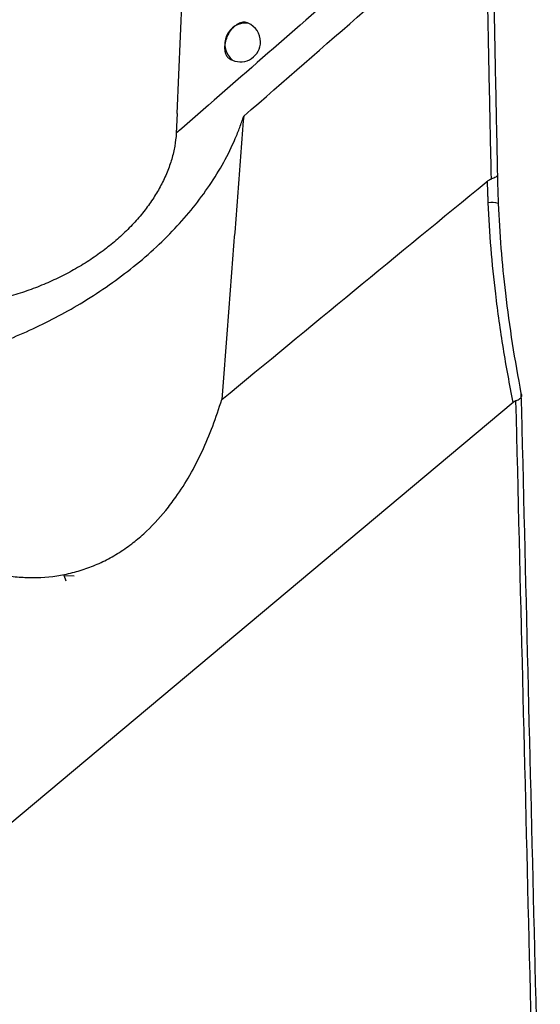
# Model space of a CAD drawing. Header units: millimetres. Extents: x -0.66 to 0.91, y -0.4 to 0.64.
# Tile 89 of 171: x 0.6678 to 0.6808, y -0.2214 to -0.1969. Entities that reach past the tile are written whole.
import ezdxf

# ---------------------------------------------------------------- set-up
doc = ezdxf.new("R2010")
doc.units = ezdxf.units.MM
doc.layers.add('FORMAT', color=7, linetype='Continuous')

msp = doc.modelspace()

# ---------------------------------------------------------------- linework, layer by layer
at = {"layer": 'FORMAT', "color": 7, "linetype": 'Continuous', "lineweight": 25}
for p, q in [((0.671725, -0.199195), (0.67269, -0.176634)), ((0.673493, -0.196946), (0.673473, -0.196937)), ((0.673055, -0.197846), (0.673104, -0.197866)), ((0.671723, -0.199195), (0.671703, -0.199685)), ((0.680089, -0.206391), (0.656835, -0.225871)), ((0.668916, -0.210698), (0.669161, -0.210712)), ((0.668961, -0.210838), (0.668916, -0.210698)), ((0.669162, -0.210712), (0.669161, -0.210712))]:
    msp.add_line(p, q, dxfattribs=at)
for centre, radius, start, end in [((0.673433, -0.197463), 0.0005209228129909, 83.34982, 230.761992), ((0.673299, -0.197406), 0.0005, 360, 67.055906), ((0.673299, -0.197406), 0.0005, 247.055906, 360), ((0.679541, -0.202066), 0.0006546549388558, 74.547699, 96.569736)]:
    msp.add_arc(centre, radius, start, end, dxfattribs=at)
for points, knots in [([(0.6803724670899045, -0.1921495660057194), (0.6789134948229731, -0.1934098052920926), (0.6760212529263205, -0.1959080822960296), (0.6731341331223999, -0.1984338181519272), (0.6717034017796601, -0.1996854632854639)], [0, 0, 0, 0, 0.5044433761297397, 1, 1, 1, 1]), ([(0.6795622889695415, -0.1937465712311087), (0.6795714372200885, -0.1943305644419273), (0.6795897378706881, -0.1954988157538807), (0.6796229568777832, -0.1972434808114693), (0.6796582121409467, -0.198989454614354), (0.6796826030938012, -0.2001466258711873), (0.679694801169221, -0.2007253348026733)], [0, 0, 0, 0, 0.2456240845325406, 0.4913595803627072, 0.7456255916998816, 1, 1, 1, 1]), ([(0.6733795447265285, -0.1992606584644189), (0.6743844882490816, -0.1983828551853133), (0.6763943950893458, -0.1966272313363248), (0.6784068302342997, -0.1948849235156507), (0.6794130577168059, -0.1940137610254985)], [0, 0, 0, 0, 0.4999950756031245, 1, 1, 1, 1]), ([(0.6795453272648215, -0.2008226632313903), (0.6795451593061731, -0.2008149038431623), (0.6795329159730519, -0.2002492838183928), (0.6795085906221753, -0.1991176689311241), (0.6794736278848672, -0.1974239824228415), (0.6794405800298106, -0.1957247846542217), (0.6794222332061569, -0.1945841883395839), (0.6794130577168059, -0.1940137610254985)], [0, 0, 0, 0, 0.0035103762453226, 0.255888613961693, 0.5083752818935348, 0.754131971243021, 1, 1, 1, 1]), ([(0.6734727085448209, -0.1969369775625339), (0.6734715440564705, -0.1969364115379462), (0.6734543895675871, -0.1969280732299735), (0.673426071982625, -0.1969221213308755), (0.6733889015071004, -0.1969196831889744), (0.673350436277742, -0.1969220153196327), (0.6733105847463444, -0.1969309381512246), (0.6732702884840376, -0.1969464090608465), (0.6732299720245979, -0.1969660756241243), (0.6731899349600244, -0.196991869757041), (0.6731511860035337, -0.1970232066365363), (0.6731135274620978, -0.1970580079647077), (0.6730778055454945, -0.1970977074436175), (0.67304493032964, -0.1971413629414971), (0.6730141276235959, -0.1971873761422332), (0.6729866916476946, -0.1972365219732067), (0.6729633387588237, -0.1972876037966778), (0.6729428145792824, -0.1973396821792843), (0.6729267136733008, -0.1973927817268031), (0.672915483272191, -0.1974455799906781), (0.6729075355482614, -0.197497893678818), (0.6729045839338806, -0.1975489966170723), (0.6729067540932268, -0.197597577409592), (0.6729109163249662, -0.1976325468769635), (0.672917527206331, -0.1976656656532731), (0.6729266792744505, -0.1976971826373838), (0.6729420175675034, -0.1977359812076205), (0.6729620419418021, -0.1977701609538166), (0.6729862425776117, -0.1977987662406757), (0.6730064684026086, -0.197817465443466), (0.6730285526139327, -0.1978326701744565), (0.6730447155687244, -0.1978419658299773), (0.6730539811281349, -0.197845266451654), (0.6730549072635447, -0.197845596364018)], [0, 0, 0, 0, 0.0039059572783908, 0.0575400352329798, 0.0849198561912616, 0.1113869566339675, 0.1649321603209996, 0.1922663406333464, 0.2186954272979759, 0.272163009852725, 0.2994566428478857, 0.3258677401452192, 0.3792979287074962, 0.4065712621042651, 0.4329907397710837, 0.4864369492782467, 0.5137173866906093, 0.540168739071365, 0.5936789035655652, 0.6209914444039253, 0.6474866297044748, 0.7010855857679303, 0.7284437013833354, 0.7549773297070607, 0.7816963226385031, 0.808702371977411, 0.8361016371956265, 0.8891462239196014, 0.9163632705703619, 0.9437808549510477, 0.9703137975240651, 0.9970327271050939, 1, 1, 1, 1]), ([(0.6667329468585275, -0.2051129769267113), (0.6669564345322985, -0.2050339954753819), (0.6674046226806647, -0.2048756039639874), (0.6680591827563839, -0.2045945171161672), (0.6686987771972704, -0.2042814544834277), (0.6693365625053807, -0.2039232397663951), (0.6699638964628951, -0.2035201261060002), (0.6705757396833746, -0.2030686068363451), (0.671148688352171, -0.2025817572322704), (0.6716698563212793, -0.2020682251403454), (0.6721343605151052, -0.2015348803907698), (0.6725421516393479, -0.2009831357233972), (0.6728936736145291, -0.2004091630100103), (0.6731305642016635, -0.1999237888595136), (0.6732860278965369, -0.1995395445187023), (0.673348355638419, -0.1993536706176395), (0.6733795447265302, -0.1992606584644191)], [0, 0, 0, 0, 0.069654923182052, 0.1396878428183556, 0.2108990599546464, 0.2825155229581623, 0.3611068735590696, 0.440235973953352, 0.5210677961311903, 0.6024924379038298, 0.6814355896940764, 0.7609271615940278, 0.8421664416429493, 0.9240150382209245, 0.9619767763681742, 1, 1, 1, 1]), ([(0.6733795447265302, -0.1992606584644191), (0.6733340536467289, -0.1998573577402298), (0.6732430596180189, -0.2010509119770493), (0.6731027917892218, -0.2028236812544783), (0.6729641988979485, -0.204583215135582), (0.6728789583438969, -0.2057392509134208), (0.6728363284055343, -0.206317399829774)], [0, 0, 0, 0, 0.2498007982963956, 0.4996667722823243, 0.7497766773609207, 1, 1, 1, 1]), ([(0.6717034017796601, -0.1996854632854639), (0.6716929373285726, -0.1997916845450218), (0.6716719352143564, -0.2000048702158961), (0.6715935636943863, -0.2003293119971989), (0.6714798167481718, -0.2006562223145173), (0.6713289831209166, -0.2009788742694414), (0.671144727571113, -0.2012933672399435), (0.670928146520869, -0.2015992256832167), (0.6706768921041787, -0.2018985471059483), (0.6703951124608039, -0.2021852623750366), (0.6700867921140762, -0.2024562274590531), (0.6697527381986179, -0.2027109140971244), (0.6693908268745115, -0.2029505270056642), (0.66900790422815, -0.203169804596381), (0.6686088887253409, -0.2033664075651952), (0.6681947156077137, -0.2035401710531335), (0.6677623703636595, -0.2036910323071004), (0.667333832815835, -0.2038141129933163), (0.6670487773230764, -0.2038744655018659), (0.666915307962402, -0.2039027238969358)], [0, 0, 0, 0, 0.0579295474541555, 0.1162643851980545, 0.1758748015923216, 0.2359240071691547, 0.2938529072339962, 0.3521811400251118, 0.4117660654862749, 0.4717837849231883, 0.5300114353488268, 0.588645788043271, 0.6485501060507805, 0.708888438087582, 0.7672691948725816, 0.8260624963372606, 0.8861561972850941, 0.9466957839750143, 0.9999999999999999, 0.9999999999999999, 0.9999999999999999, 0.9999999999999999]), ([(0.679448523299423, -0.200878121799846), (0.6794604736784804, -0.2008688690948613), (0.6794846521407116, -0.2008501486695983), (0.6795134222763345, -0.2008344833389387), (0.6795336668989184, -0.2008262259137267), (0.6795414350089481, -0.2008238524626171), (0.6795453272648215, -0.2008226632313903)], [0, 0, 0, 0, 0.3739415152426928, 0.7565727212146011, 0.8780293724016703, 1, 1, 1, 1]), ([(0.679694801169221, -0.2007253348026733), (0.6796947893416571, -0.2007258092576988), (0.6796947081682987, -0.2007290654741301), (0.6796914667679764, -0.2007472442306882), (0.6796624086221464, -0.2007821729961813), (0.6795855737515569, -0.2008087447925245), (0.6795453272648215, -0.2008226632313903)], [0, 0, 0, 0, 0.01372398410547, 0.0941886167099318, 0.5255314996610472, 1, 1, 1, 1]), ([(0.679694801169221, -0.2007253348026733), (0.6796970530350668, -0.200841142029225), (0.6797004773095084, -0.2010172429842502), (0.6797080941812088, -0.2012536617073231), (0.6797129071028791, -0.2013742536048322), (0.6797153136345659, -0.2014345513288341)], [0, 0, 0, 0, 0.4898819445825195, 0.7449334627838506, 1, 1, 1, 1]), ([(0.6728363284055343, -0.2063173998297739), (0.6750295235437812, -0.2045078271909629), (0.677232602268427, -0.2026900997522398), (0.6794386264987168, -0.2008862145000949), (0.679448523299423, -0.200878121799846)], [0, 0, 0, 0, 0.9955137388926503, 1, 1, 1, 1]), ([(0.6794659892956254, -0.2014151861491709), (0.6794647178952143, -0.2013845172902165), (0.6794621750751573, -0.2013231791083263), (0.679458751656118, -0.2012311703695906), (0.6794556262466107, -0.2011391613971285), (0.6794520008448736, -0.2010214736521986), (0.6794498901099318, -0.2009344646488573), (0.679448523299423, -0.200878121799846)], [0, 0, 0, 0, 0.1713035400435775, 0.3426096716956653, 0.5139236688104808, 0.6852403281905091, 1, 1, 1, 1]), ([(0.6800890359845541, -0.2063905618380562), (0.6800449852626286, -0.2061666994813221), (0.6799568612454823, -0.2057188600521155), (0.6798023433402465, -0.2048179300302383), (0.6796534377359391, -0.2037627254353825), (0.6795278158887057, -0.2025518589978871), (0.6794866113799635, -0.2017943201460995), (0.6794659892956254, -0.2014151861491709)], [0, 0, 0, 0, 0.1363292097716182, 0.2727282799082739, 0.5460271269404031, 0.7727950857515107, 1, 1, 1, 1]), ([(0.6797153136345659, -0.2014345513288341), (0.6797351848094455, -0.2018068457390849), (0.6797749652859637, -0.202552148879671), (0.6798934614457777, -0.2037151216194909), (0.6800551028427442, -0.2049229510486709), (0.6802060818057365, -0.2057532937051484), (0.6802816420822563, -0.2061688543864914)], [0, 0, 0, 0, 0.2344267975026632, 0.4693033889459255, 0.7344028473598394, 1, 1, 1, 1]), ([(0.6801571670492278, -0.2063477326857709), (0.6801930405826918, -0.2063299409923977), (0.680264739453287, -0.2062943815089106), (0.6803104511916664, -0.2062359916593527), (0.6803053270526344, -0.2061950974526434), (0.6802871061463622, -0.2061739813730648), (0.6802822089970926, -0.2061693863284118), (0.6802816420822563, -0.2061688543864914)], [0, 0, 0, 0, 0.2994563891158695, 0.5985104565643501, 0.9095670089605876, 0.9895310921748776, 1, 1, 1, 1]), ([(0.6802816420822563, -0.2061688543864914), (0.6805048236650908, -0.2153818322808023), (0.6809511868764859, -0.2338077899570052), (0.6815328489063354, -0.257386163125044), (0.6820344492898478, -0.2775062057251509), (0.6823101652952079, -0.2884152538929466), (0.6824555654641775, -0.2941681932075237)], [0, 0, 0, 0, 0.3139690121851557, 0.627938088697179, 0.8037913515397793, 1, 1, 1, 1]), ([(0.6675460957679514, -0.2107161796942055), (0.667676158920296, -0.2107290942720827), (0.6680700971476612, -0.2107682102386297), (0.6685996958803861, -0.2107392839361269), (0.6691200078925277, -0.2106364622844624), (0.6695047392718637, -0.2105182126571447), (0.669880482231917, -0.2103592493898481), (0.6702455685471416, -0.2101584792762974), (0.6705844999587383, -0.2099248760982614), (0.6709965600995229, -0.209581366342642), (0.6713633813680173, -0.2091898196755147), (0.6717389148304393, -0.2086924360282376), (0.6720469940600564, -0.2082056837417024), (0.6723527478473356, -0.2076107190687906), (0.6726197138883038, -0.2069805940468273), (0.6727639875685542, -0.2065388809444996), (0.6728363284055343, -0.206317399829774)], [0, 0, 0, 0, 0.054074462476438, 0.1637819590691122, 0.2196076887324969, 0.2750786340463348, 0.3309924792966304, 0.3883023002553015, 0.446085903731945, 0.4983682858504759, 0.6043655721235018, 0.6581001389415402, 0.7419847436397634, 0.8265856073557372, 0.9130476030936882, 1, 1, 1, 1]), ([(0.6801571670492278, -0.2063477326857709), (0.6801515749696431, -0.2063502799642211), (0.6801403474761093, -0.2063553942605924), (0.6801232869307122, -0.2063654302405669), (0.6801061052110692, -0.2063770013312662), (0.6800947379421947, -0.2063860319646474), (0.6800890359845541, -0.2063905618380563)], [0, 0, 0, 0, 0.2454397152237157, 0.4927814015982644, 0.7455731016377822, 1, 1, 1, 1]), ([(0.6828565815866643, -0.3138009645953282), (0.6827000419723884, -0.307773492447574), (0.6823834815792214, -0.2955845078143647), (0.6819407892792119, -0.2782336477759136), (0.6814220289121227, -0.257679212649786), (0.6808336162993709, -0.2340535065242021), (0.6803826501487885, -0.2155829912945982), (0.6801571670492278, -0.2063477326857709)], [0, 0, 0, 0, 0.1683650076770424, 0.3404741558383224, 0.4845314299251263, 0.7422656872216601, 1, 1, 1, 1])]:
    msp.add_open_spline(points, degree=3, knots=knots, dxfattribs=at)

doc.saveas('drawing.dxf')
